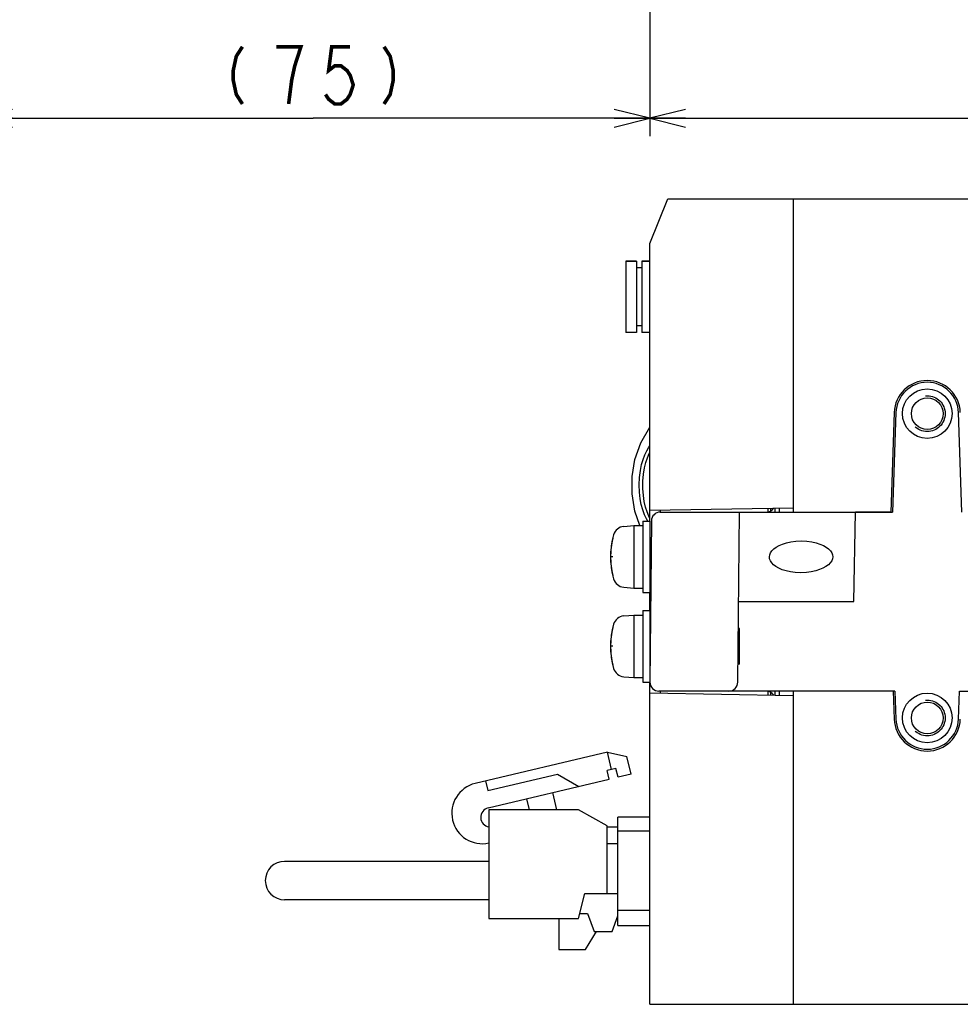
# Model space of a CAD drawing. Extents: x 63 to 816, y 33 to 569.
# Tile 13 of 23: x 533 to 638, y 125 to 235. Entities that reach past the tile are written whole.
import ezdxf

# ---------------------------------------------------------------- set-up
doc = ezdxf.new("R2010")
doc.units = 0
doc.header["$LTSCALE"] = 46.2
doc.linetypes.add('HIDDEN', pattern=[0.2, 0.1, -0.1])
doc.layers.get('0').update_dxf_attribs({"linetype": 'CONTINUOUS'})
for name, color, linetype in [('ALL_AXIS', 7, 'CONTINUOUS'), ('ALL_CURVE', 7, 'CONTINUOUS'), ('ALL_FEATURES', 7, 'CONTINUOUS'), ('DEFAULT_2', 8, 'HIDDEN')]:
    doc.layers.add(name, color=color, linetype=linetype)
doc.dimstyles.get("Standard").update_dxf_attribs({"dimtxt": 2.5, "dimasz": 2.5, "dimexe": 1.25, "dimexo": 0.625, "dimtad": 1, "dimcen": 2.5, "dimazin": 3, "dimtfac": 1, "dimtmove": 0, "dimatfit": 3})

# ---------------------------------------------------------------- blocks, each defined once
blk = doc.blocks.new('_OPEN')
at = {"color": 0, "linetype": 'BYBLOCK'}
for p, q in [((0, 0), (-1, 0.25)), ((-1, -0.25), (0, 0)), ((-1, 0), (0, 0))]:
    blk.add_line(p, q, dxfattribs=at)
blk = doc.blocks.new('*D1')
at = {"color": 2, "linetype": 'CONTINUOUS'}
for p, q in [((603.125, 265), (603.125, 222)), ((783.125, 265), (783.125, 222)), ((603.125, 224), (693.125, 224)), ((783.125, 224), (693.125, 224))]:
    blk.add_line(p, q, dxfattribs=at)
at = {"color": 2, "linetype": 'CONTINUOUS', "xscale": 4, "yscale": 4, "zscale": 4, "rotation": 180}
blk.add_blockref('_OPEN', (603.125, 224), dxfattribs=at)
at = {"color": 2, "linetype": 'CONTINUOUS', "xscale": 4, "yscale": 4, "zscale": 4}
blk.add_blockref('_OPEN', (783.125, 224), dxfattribs=at)
blk = doc.blocks.new('*D10')
at = {"color": 2, "linetype": 'CONTINUOUS'}
for p, q in [((603.125, 265), (603.125, 222)), ((527.875, 235.5), (527.875, 222)), ((527.875, 224), (565.5, 224)), ((603.125, 224), (565.5, 224))]:
    blk.add_line(p, q, dxfattribs=at)
at = {"color": 2, "linetype": 'CONTINUOUS', "xscale": 4, "yscale": 4, "zscale": 4, "rotation": 180}
blk.add_blockref('_OPEN', (527.875, 224), dxfattribs=at)
at = {"color": 2, "linetype": 'CONTINUOUS', "xscale": 4, "yscale": 4, "zscale": 4}
blk.add_blockref('_OPEN', (603.125, 224), dxfattribs=at)

msp = doc.modelspace()

# ---------------------------------------------------------------- linework, layer by layer
at = {"color": 7, "linetype": 'CONTINUOUS'}
for p, q in [((613.125, 163), (613.125, 167)), ((616.887, 159.661), (616.887, 159.56))]:
    msp.add_line(p, q, dxfattribs=at)
at = {"color": 2, "linetype": 'CONTINUOUS', "const_width": 0.4}
for points in [[(557.588, 232), (556.9, 230.933), (556.556, 229.333), (556.556, 228.267), (556.9, 226.667), (557.588, 225.6)], [(562.748, 225.6), (563.092, 228.267), (563.436, 229.867), (563.78, 230.933), (564.124, 232), (561.372, 232)], [(569.628, 232), (567.564, 232), (567.22, 229.333), (567.908, 229.867), (568.596, 229.867), (569.284, 229.333), (569.628, 228.8), (569.972, 227.733), (569.628, 226.667), (569.284, 226.133), (568.596, 225.6), (567.908, 225.6), (567.22, 226.133), (566.876, 226.667)], [(573.412, 232), (574.1, 230.933), (574.444, 229.333), (574.444, 228.267), (574.1, 226.667), (573.412, 225.6)]]:
    msp.add_lwpolyline(points, dxfattribs=at)
at = {"layer": 'ALL_AXIS', "color": 7, "linetype": 'CONTINUOUS'}
for p, q in [((600.425, 208.05), (600.425, 200.05)), ((600.425, 208.05), (601.625, 208.05)), ((602.225, 208.05), (603.125, 208.05)), ((630.427, 191.129), (630.039, 180)), ((630.039, 180), (626.125, 180)), ((600.206, 178.402), (601.325, 178.5)), ((601.325, 178.5), (601.325, 171.5)), ((601.325, 178.5), (602.325, 178.5)), ((602.325, 179), (602.325, 171)), ((602.325, 179), (603.125, 179)), ((603.125, 179), (603.125, 171)), ((603.125, 176.773), (603.271, 176.773)), ((603.125, 173.227), (603.24, 173.227)), ((600.206, 171.598), (601.325, 171.5)), ((601.325, 171.5), (602.325, 171.5)), ((602.325, 171), (603.125, 171)), ((600.206, 168.402), (601.325, 168.5)), ((601.325, 168.5), (601.325, 161.5)), ((601.325, 168.5), (602.325, 168.5)), ((602.325, 169), (602.325, 161)), ((602.325, 169), (603.125, 169)), ((603.125, 169), (603.125, 161.009)), ((603.125, 166.773), (603.184, 166.773)), ((603.125, 163.227), (603.153, 163.227)), ((600.206, 161.598), (601.325, 161.5)), ((601.325, 161.5), (602.325, 161.5)), ((602.325, 161), (603.125, 161)), ((585.145, 146.725), (585.145, 134.575)), ((595.145, 146.725), (585.145, 146.725)), ((598.345, 144.925), (595.145, 146.725)), ((595.145, 134.575), (595.845, 137.375)), ((585.145, 134.575), (595.145, 134.575)), ((592.945, 134.575), (592.945, 131.125)), ((592.945, 131.125), (595.945, 131.125))]:
    msp.add_line(p, q, dxfattribs=at)
for points in [[(602.89, 179), (602.747, 179.244), (602.53, 179.711), (602.336, 180.239), (602.17, 180.833), (602.041, 181.495), (601.956, 182.233), (601.926, 183.047), (601.964, 183.881), (602.061, 184.643), (602.202, 185.307), (602.374, 185.89), (602.571, 186.403), (602.786, 186.853), (603.019, 187.244), (603.125, 187.386)], [(619.993, 173.227), (619.379, 173.254), (618.831, 173.326), (618.345, 173.432), (617.915, 173.566), (617.54, 173.725), (617.218, 173.905), (616.95, 174.105), (616.739, 174.321), (616.59, 174.55), (616.506, 174.779), (616.482, 175.001), (616.515, 175.223), (616.608, 175.452), (616.765, 175.678), (616.983, 175.893), (617.256, 176.092), (617.582, 176.272), (617.962, 176.431), (618.397, 176.566), (618.889, 176.673), (619.442, 176.745), (620.062, 176.773)], [(620.062, 176.773), (620.676, 176.746), (621.223, 176.674), (621.71, 176.568), (622.14, 176.434), (622.515, 176.275), (622.837, 176.095), (623.105, 175.895), (623.316, 175.679), (623.465, 175.45), (623.549, 175.221), (623.572, 174.999), (623.54, 174.777), (623.447, 174.548), (623.289, 174.322), (623.072, 174.107), (622.799, 173.908), (622.472, 173.728), (622.092, 173.569), (621.658, 173.434), (621.166, 173.327), (620.613, 173.255), (619.993, 173.227)]]:
    msp.add_lwpolyline(points, dxfattribs=at)
for centre, radius, start, end in [((634.125, 191), 3.7, 2, 178), ((600.319, 177.107), 1.3, 95, 164.11915), ((607.725, 175), 9, 164.11915, 195.88085), ((600.319, 172.893), 1.3, 195.88085, 265), ((600.319, 167.107), 1.3, 95, 164.11915), ((607.725, 165), 9, 164.11915, 195.88085), ((600.319, 162.893), 1.3, 195.88085, 265), ((584.402, 146.358), 3.415, 103.36311, 282.56929), ((585.298, 145.889), 1.078, 103.36311, 261.15427)]:
    msp.add_arc(centre, radius, start, end, dxfattribs=at)
at = {"layer": 'ALL_CURVE', "color": 40, "linetype": 'CONTINUOUS'}
for p, q in [((598.973, 175), (598.725, 175)), ((598.973, 165), (598.725, 165))]:
    msp.add_line(p, q, dxfattribs=at)
for centre in [(607.725, 175), (607.725, 165)]:
    msp.add_arc(centre, 9, 166.5066, 193.4934, dxfattribs=at)
at = {"layer": 'ALL_FEATURES', "color": 7, "linetype": 'CONTINUOUS'}
for p, q in [((603.125, 210), (605.125, 215)), ((605.125, 215), (778.125, 215)), ((619.125, 215), (619.125, 180)), ((603.125, 179), (603.125, 210)), ((601.625, 208.05), (600.425, 208.05)), ((601.625, 208.05), (601.625, 200.05)), ((602.225, 208.05), (602.225, 200.05)), ((603.125, 208.05), (602.225, 208.05)), ((602.225, 207.3), (601.625, 207.3)), ((602.225, 200.8), (601.625, 200.8)), ((601.625, 200.05), (600.425, 200.05)), ((603.125, 200.05), (602.225, 200.05)), ((630.627, 191.122), (630.239, 180)), ((638.011, 180), (637.623, 191.122)), ((603.125, 180.2), (619.125, 180.479)), ((616.625, 180.436), (616.625, 180.129)), ((617.125, 180), (617.125, 180.444)), ((617.625, 180), (617.625, 180.453)), ((604.291, 180), (630.239, 180)), ((604.325, 180), (604.325, 180.221)), ((612.959, 160.991), (613.125, 180)), ((616.325, 180.43), (616.325, 180.018)), ((625.93, 170), (626.125, 180)), ((603.291, 179.009), (603.134, 161.009)), ((603.125, 169), (603.125, 171)), ((613.038, 170), (625.93, 170)), ((603.125, 125), (603.125, 161.009)), ((603.125, 159.8), (619.125, 159.521)), ((630.518, 160), (604.134, 160)), ((604.325, 159.779), (604.325, 160)), ((616.325, 159.982), (616.325, 159.57)), ((616.625, 159.871), (616.625, 159.564)), ((617.125, 159.556), (617.125, 160)), ((617.625, 159.547), (617.625, 160)), ((619.125, 160), (619.125, 125)), ((630.318, 160), (630.427, 156.871)), ((630.518, 160), (630.627, 156.878)), ((637.623, 156.878), (637.732, 160)), ((637.732, 160), (661.555, 160)), ((598.387, 153.19), (583.613, 149.68)), ((598.85, 151.244), (598.387, 153.19)), ((598.387, 153.19), (600.564, 152.679)), ((601.027, 150.733), (600.564, 152.679)), ((585.021, 148.884), (592.804, 150.733)), ((592.804, 150.733), (595.189, 149.347)), ((599.336, 151.36), (598.363, 151.129)), ((598.594, 150.156), (598.363, 151.129)), ((599.567, 150.387), (599.336, 151.36)), ((601.027, 150.733), (599.567, 150.387)), ((584.766, 149.954), (585.021, 148.884)), ((585.049, 146.938), (598.594, 150.156)), ((592.728, 146.725), (592.27, 148.653)), ((589.351, 147.96), (589.645, 146.725)), ((599.545, 133.8), (599.545, 145.9)), ((603.125, 145.9), (599.545, 145.9)), ((598.345, 137.375), (598.345, 144.925)), ((598.345, 144.835), (599.545, 144.835)), ((599.545, 144.4), (603.125, 144.4)), ((599.545, 142.925), (598.345, 142.925)), ((585.145, 140.975), (562.295, 140.975)), ((585.145, 136.675), (562.295, 136.675)), ((595.845, 137.375), (599.545, 137.375)), ((603.125, 135.5), (599.545, 135.5)), ((595.285, 135.135), (596.145, 135.135)), ((596.145, 135.135), (596.895, 133.135)), ((598.895, 133.135), (599.545, 134.868)), ((595.945, 131.125), (597.148, 133.135)), ((596.895, 133.135), (598.895, 133.135)), ((599.545, 133.8), (603.125, 133.8)), ((603.125, 125), (778.125, 125))]:
    msp.add_line(p, q, dxfattribs=at)
for points in [[(602.012, 178.5), (601.457, 180.111), (601.16, 182.03), (601.16, 183.97), (601.457, 185.889), (602.097, 187.746), (603.125, 189.5)], [(603.125, 179.3), (603.004, 179.547), (602.815, 180.026), (602.647, 180.568), (602.506, 181.179), (602.402, 181.861), (602.346, 182.625), (602.349, 183.455), (602.417, 184.252), (602.532, 184.943), (602.681, 185.548), (602.854, 186.077), (603.043, 186.54), (603.125, 186.705)]]:
    msp.add_lwpolyline(points, dxfattribs=at)
for centre, radius in [((634.125, 191), 2.772), ((634.125, 191), 1.772), ((634.125, 157), 2.772), ((634.125, 157), 1.772)]:
    msp.add_circle(centre, radius, dxfattribs=at)
for centre, radius, start, end in [((634.125, 191), 3.5, 2, 178), ((616.142, 181), 1, 269.9996, 326.01987), ((604.291, 179), 1, 90, 179.5), ((604.134, 161), 1, 179.5, 270), ((611.959, 161), 1, 270, 359.5), ((616.142, 159), 1, 33.96593, 90.00188), ((634.125, 157), 3.7, 182, 358), ((634.125, 157), 3.5, 182, 358), ((562.295, 138.825), 2.15, 90, 270)]:
    msp.add_arc(centre, radius, start, end, dxfattribs=at)
at = {"layer": 'DEFAULT_2', "color": 8, "linetype": 'HIDDEN'}
for p, q in [((603.273, 177), (603.125, 177)), ((603.238, 173), (603.125, 173)), ((603.186, 167), (603.125, 167)), ((613.125, 167), (613.012, 167)), ((603.151, 163), (603.125, 163)), ((613.125, 163), (612.977, 163))]:
    msp.add_line(p, q, dxfattribs=at)
for centre in [(634.125, 191), (634.125, 157)]:
    msp.add_circle(centre, 2, dxfattribs=at)

# ---------------------------------------------------------------- dimensions: what is measured, and where the dimension line sits
at = {"color": 2, "linetype": 'CONTINUOUS'}
dim = msp.add_linear_dim(base=(603.125, 224), p1=(527.875, 235.5), p2=(603.125, 265), dimstyle='Standard', dxfattribs=at)
dim.commit()
dim.dimension.update_dxf_attribs({"geometry": '*D10', "text_midpoint": (554.492, 225.6), "dimtype": 128})
dim = msp.add_linear_dim(base=(603.125, 224), p1=(783.125, 265), p2=(603.125, 265), angle=180, dimstyle='Standard', dxfattribs=at)
dim.commit()
dim.dimension.update_dxf_attribs({"geometry": '*D1', "text_midpoint": (684.869, 225.6), "dimtype": 128})

doc.saveas('drawing.dxf')
